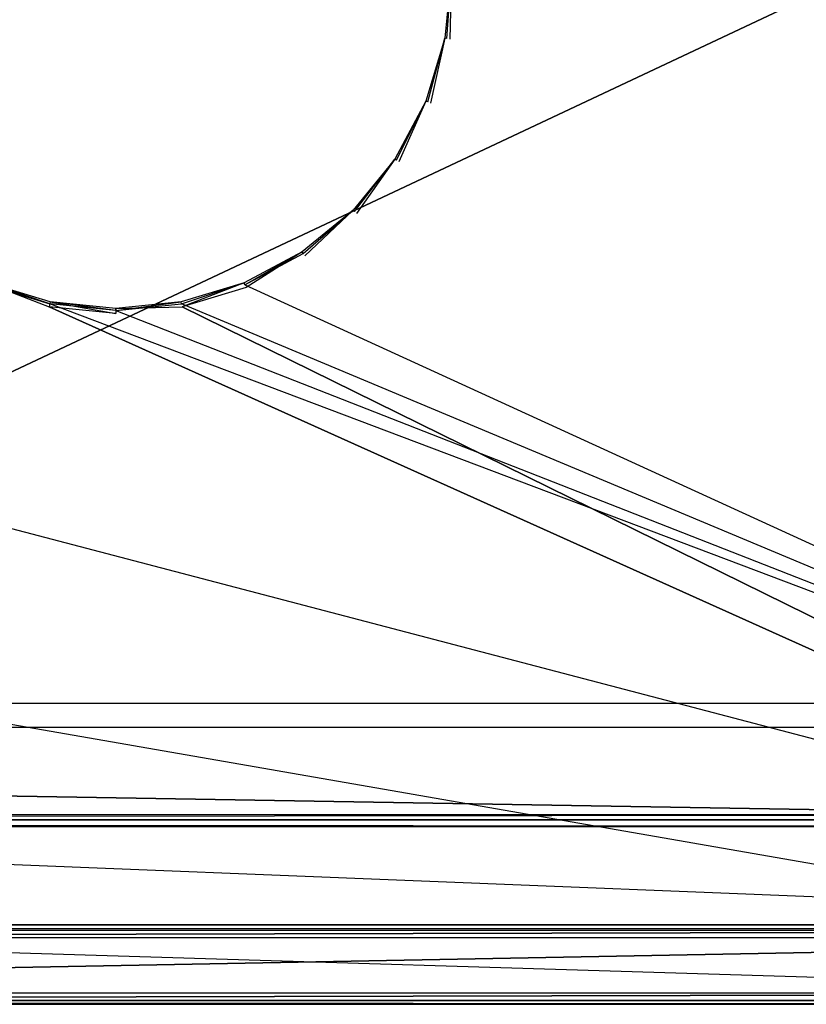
# Model space of a CAD drawing. Extents: x -1.6 to 0, y -0.5 to 0.
# Tile 20 of 29: x -0.43 to -0.21, y -0.5 to -0.23. Entities that reach past the tile are written whole.
import ezdxf

# ---------------------------------------------------------------- set-up
doc = ezdxf.new("R2010")
doc.units = 0
for name, color, linetype in [('L12_KORPUS_LEGATO_BO_X_15620__Y', 7, 'CONTINUOUS'), ('L14_KORPUS_LEGATO_3_N_B11700___', 7, 'CONTINUOUS'), ('L17_KORPUS_LEGATO_0_N_B11700___', 7, 'CONTINUOUS'), ('L23_DRAWERBOX_LEGATO_REL_3_X_68', 7, 'CONTINUOUS'), ('L27_FRONT_LEGATO_S2S2_X_3400__Y', 7, 'CONTINUOUS'), ('L9_PLATTE_LEGATO_N_B11700__0___', 7, 'CONTINUOUS')]:
    doc.layers.add(name, color=color, linetype=linetype)

msp = doc.modelspace()

# ---------------------------------------------------------------- linework, layer by layer
at = {"layer": 'L12_KORPUS_LEGATO_BO_X_15620__Y', "color": 8}
for points, invisible_edges in [([(-0.019, -0.4785, 0.02), (-1.581, -0.069, 0.02), (-1.581, -0.4785, 0.02), (-0.019, -0.4785, 0.02)], 13), ([(-1.581, -0.069, 0.02), (-0.019, -0.4785, 0.02), (-0.019, -0.069, 0.02), (-1.581, -0.069, 0.02)], 14), ([(-0.019, -0.069, 0.001), (-1.581, -0.4785, 0.001), (-1.581, -0.069, 0.001), (-0.019, -0.069, 0.001)], 13), ([(-1.581, -0.4785, 0.001), (-0.019, -0.069, 0.001), (-0.019, -0.4785, 0.001), (-1.581, -0.4785, 0.001)], 14), ([(-0.019, -0.4785, 0.02), (-1.581, -0.4785, 0.001), (-0.019, -0.4785, 0.001), (-0.019, -0.4785, 0.02)], 13), ([(-1.581, -0.4785, 0.001), (-0.019, -0.4785, 0.02), (-1.581, -0.4785, 0.02), (-1.581, -0.4785, 0.001)], 14)]:
    msp.add_3dface(points, dxfattribs=dict(at, invisible_edges=invisible_edges))
at = {"layer": 'L14_KORPUS_LEGATO_3_N_B11700___', "color": 8}
for points, invisible_edges in [([(-1.581, -0.4785, 0.313), (-1.521, -0.4185, 0.313), (-0.019, -0.4785, 0.313), (-1.581, -0.4785, 0.313)], 10), ([(-0.019, -0.4785, 0.332), (-1.521, -0.4185, 0.332), (-1.581, -0.4785, 0.332), (-0.019, -0.4785, 0.332)], 13), ([(-0.019, -0.4785, 0.313), (-1.521, -0.4185, 0.313), (-0.079, -0.4185, 0.313), (-0.019, -0.4785, 0.313)], 15), ([(-1.521, -0.4185, 0.332), (-0.079, -0.4185, 0.313), (-1.521, -0.4185, 0.313), (-1.521, -0.4185, 0.332)], 13), ([(-0.079, -0.4185, 0.313), (-1.521, -0.4185, 0.332), (-0.079, -0.4185, 0.332), (-0.079, -0.4185, 0.313)], 14), ([(-1.521, -0.4185, 0.332), (-0.019, -0.4785, 0.332), (-0.079, -0.4185, 0.332), (-1.521, -0.4185, 0.332)], 14), ([(-0.019, -0.4785, 0.332), (-1.581, -0.4785, 0.313), (-0.019, -0.4785, 0.313), (-0.019, -0.4785, 0.332)], 13), ([(-1.581, -0.4785, 0.313), (-0.019, -0.4785, 0.332), (-1.581, -0.4785, 0.332), (-1.581, -0.4785, 0.313)], 14)]:
    msp.add_3dface(points, dxfattribs=dict(at, invisible_edges=invisible_edges))
at = {"layer": 'L17_KORPUS_LEGATO_0_N_B11700___', "color": 8}
for points, invisible_edges in [([(-1.525, -0.425, 0.332), (-0.05, -0.45, 0.332), (-1.55, -0.45, 0.332), (-1.525, -0.425, 0.332)], 13), ([(-0.05, -0.45, 0.342), (-1.525, -0.425, 0.342), (-1.55, -0.45, 0.342), (-0.05, -0.45, 0.342)], 13), ([(-0.05, -0.45, 0.332), (-1.525, -0.425, 0.332), (-0.075, -0.425, 0.332), (-0.05, -0.45, 0.332)], 14), ([(-1.525, -0.425, 0.342), (-0.05, -0.45, 0.342), (-0.075, -0.425, 0.342), (-1.525, -0.425, 0.342)], 14), ([(-1.525, -0.425, 0.342), (-0.075, -0.425, 0.332), (-1.525, -0.425, 0.332), (-1.525, -0.425, 0.342)], 13), ([(-0.075, -0.425, 0.332), (-1.525, -0.425, 0.342), (-0.075, -0.425, 0.342), (-0.075, -0.425, 0.332)], 14), ([(-0.05, -0.45, 0.342), (-1.55, -0.45, 0.332), (-0.05, -0.45, 0.332), (-0.05, -0.45, 0.342)], 13), ([(-1.55, -0.45, 0.332), (-0.05, -0.45, 0.342), (-1.55, -0.45, 0.342), (-1.55, -0.45, 0.332)], 14)]:
    msp.add_3dface(points, dxfattribs=dict(at, invisible_edges=invisible_edges))
at = {"layer": 'L23_DRAWERBOX_LEGATO_REL_3_X_68', "color": 8}
for points, invisible_edges in [([(-0.749015, -0.4795, 0.048), (-0.060485, -0.1555, 0.048), (-0.749015, -0.1555, 0.048), (-0.749015, -0.4795, 0.048)], 13), ([(-0.060485, -0.1555, 0.048), (-0.749015, -0.4795, 0.048), (-0.060485, -0.4795, 0.048), (-0.060485, -0.1555, 0.048)], 14), ([(-0.060485, -0.1555, 0.032), (-0.749015, -0.4795, 0.032), (-0.749015, -0.1555, 0.032), (-0.060485, -0.1555, 0.032)], 13), ([(-0.749015, -0.4795, 0.032), (-0.060485, -0.1555, 0.032), (-0.060485, -0.4795, 0.032), (-0.749015, -0.4795, 0.032)], 14), ([(-0.060485, -0.4795, 0.032), (-0.749015, -0.4795, 0.048), (-0.749015, -0.4795, 0.032), (-0.060485, -0.4795, 0.032)], 13), ([(-0.749015, -0.4795, 0.048), (-0.060485, -0.4795, 0.032), (-0.060485, -0.4795, 0.048), (-0.749015, -0.4795, 0.048)], 14)]:
    msp.add_3dface(points, dxfattribs=dict(at, invisible_edges=invisible_edges))
at = {"layer": 'L27_FRONT_LEGATO_S2S2_X_3400__Y', "color": 8}
for points, invisible_edges in [([(-0.796, -0.482, 0.34), (-0.004, -0.48, 0.34), (-0.796, -0.48, 0.34), (-0.796, -0.482, 0.34)], 13), ([(-0.004, -0.48, 0.34), (-0.796, -0.482, 0.34), (-0.004, -0.482, 0.34), (-0.004, -0.48, 0.34)], 14), ([(-0.004, -0.48), (-0.796, -0.482), (-0.796, -0.48), (-0.004, -0.48)], 13), ([(-0.796, -0.482), (-0.004, -0.48), (-0.004, -0.482), (-0.796, -0.482)], 14), ([(-0.796, -0.48, 0.338), (-0.004, -0.48, 0.002), (-0.796, -0.48, 0.002), (-0.796, -0.48, 0.338)], 13), ([(-0.004, -0.48, 0.002), (-0.796, -0.48, 0.338), (-0.004, -0.48, 0.338), (-0.004, -0.48, 0.002)], 14), ([(-0.796, -0.48, 0.34), (-0.004, -0.48, 0.338), (-0.796, -0.48, 0.338), (-0.796, -0.48, 0.34)], 13), ([(-0.004, -0.48, 0.338), (-0.796, -0.48, 0.34), (-0.004, -0.48, 0.34), (-0.004, -0.48, 0.338)], 14), ([(-0.796, -0.48, 0.002), (-0.004, -0.48), (-0.796, -0.48), (-0.796, -0.48, 0.002)], 13), ([(-0.004, -0.48), (-0.796, -0.48, 0.002), (-0.004, -0.48, 0.002), (-0.004, -0.48)], 14), ([(-0.004, -0.482), (-0.796, -0.497), (-0.796, -0.482), (-0.004, -0.482)], 13), ([(-0.796, -0.497), (-0.004, -0.482), (-0.004, -0.497), (-0.796, -0.497)], 14), ([(-0.796, -0.497, 0.34), (-0.004, -0.482, 0.34), (-0.796, -0.482, 0.34), (-0.796, -0.497, 0.34)], 13), ([(-0.004, -0.482, 0.34), (-0.796, -0.497, 0.34), (-0.004, -0.497, 0.34), (-0.004, -0.482, 0.34)], 14), ([(-0.004, -0.497), (-0.796, -0.499), (-0.796, -0.497), (-0.004, -0.497)], 13), ([(-0.796, -0.499), (-0.004, -0.497), (-0.004, -0.499), (-0.796, -0.499)], 14), ([(-0.796, -0.499, 0.34), (-0.004, -0.497, 0.34), (-0.796, -0.497, 0.34), (-0.796, -0.499, 0.34)], 13), ([(-0.004, -0.497, 0.34), (-0.796, -0.499, 0.34), (-0.004, -0.499, 0.34), (-0.004, -0.497, 0.34)], 14), ([(-0.004, -0.499, 0.002), (-0.796, -0.499, 0.338), (-0.796, -0.499, 0.002), (-0.004, -0.499, 0.002)], 13), ([(-0.796, -0.499, 0.338), (-0.004, -0.499, 0.002), (-0.004, -0.499, 0.338), (-0.796, -0.499, 0.338)], 14), ([(-0.004, -0.499), (-0.796, -0.499, 0.002), (-0.796, -0.499), (-0.004, -0.499)], 13), ([(-0.796, -0.499, 0.002), (-0.004, -0.499), (-0.004, -0.499, 0.002), (-0.796, -0.499, 0.002)], 14), ([(-0.004, -0.499, 0.338), (-0.796, -0.499, 0.34), (-0.796, -0.499, 0.338), (-0.004, -0.499, 0.338)], 13), ([(-0.796, -0.499, 0.34), (-0.004, -0.499, 0.338), (-0.004, -0.499, 0.34), (-0.796, -0.499, 0.34)], 14)]:
    msp.add_3dface(points, dxfattribs=dict(at, invisible_edges=invisible_edges))
at = {"layer": 'L9_PLATTE_LEGATO_N_B11700__0___', "color": 8}
for points, invisible_edges in [([(-0.00192, -0.498375, 0.38), (-1.598322, -0.220523, 0.38), (-1.598322, -0.498375, 0.38), (-0.00192, -0.498375, 0.38)], 13), ([(-1.598322, -0.220523, 0.38), (-0.00192, -0.498375, 0.38), (-0.435557, -0.305801, 0.38), (-1.598322, -0.220523, 0.38)], 10), ([(-0.311033, -0.238266, 0.38), (-0.309285, -0.220523, 0.379138), (-0.311033, -0.238266, 0.379138), (-0.311033, -0.238266, 0.38)], 13), ([(-0.309285, -0.220523, 0.379138), (-0.311033, -0.238266, 0.38), (-0.309285, -0.220523, 0.38), (-0.309285, -0.220523, 0.379138)], 14), ([(-0.311033, -0.238266, 0.342861), (-0.309285, -0.220523, 0.342), (-0.311033, -0.238266, 0.342), (-0.311033, -0.238266, 0.342861)], 13), ([(-0.309285, -0.220523, 0.342), (-0.311033, -0.238266, 0.342861), (-0.309285, -0.220523, 0.342861), (-0.309285, -0.220523, 0.342)], 14), ([(-0.311033, -0.238266, 0.379138), (-0.309285, -0.220523, 0.342861), (-0.311033, -0.238266, 0.342861), (-0.311033, -0.238266, 0.379138)], 13), ([(-0.309285, -0.220523, 0.342861), (-0.311033, -0.238266, 0.379138), (-0.309285, -0.220523, 0.379138), (-0.309285, -0.220523, 0.342861)], 14), ([(-0.309703, -0.238531, 0.38), (-0.309285, -0.220523, 0.38), (-0.311033, -0.238266, 0.38), (-0.309703, -0.238531, 0.38)], 13), ([(-0.309285, -0.220523, 0.342), (-0.310495, -0.238373, 0.342), (-0.311033, -0.238266, 0.342), (-0.309285, -0.220523, 0.342)], 13), ([(-0.310495, -0.238373, 0.342), (-0.309285, -0.220523, 0.342), (-0.308737, -0.220523, 0.342), (-0.310495, -0.238373, 0.342)], 14), ([(-0.051665, -0.448631, 0.342), (-0.310495, -0.238373, 0.342), (-0.308737, -0.220523, 0.342), (-0.051665, -0.448631, 0.342)], 15), ([(-0.309285, -0.220523, 0.38), (-0.309703, -0.238531, 0.38), (-0.307929, -0.220523, 0.38), (-0.309285, -0.220523, 0.38)], 14), ([(-0.309703, -0.238531, 0.38), (-0.00192, -0.498375, 0.38), (-0.307929, -0.220523, 0.38), (-0.309703, -0.238531, 0.38)], 15), ([(-0.051665, -0.448631, 0.342), (-0.308737, -0.220523, 0.342), (-0.051665, -0.220523, 0.342), (-0.051665, -0.448631, 0.342)], 15), ([(-0.307929, -0.220523, 0.38), (-0.00192, -0.498375, 0.38), (-0.00192, -0.220523, 0.38), (-0.307929, -0.220523, 0.38)], 15), ([(-0.316208, -0.255327, 0.38), (-0.311033, -0.238266, 0.379138), (-0.316208, -0.255327, 0.379138), (-0.316208, -0.255327, 0.38)], 13), ([(-0.311033, -0.238266, 0.379138), (-0.316208, -0.255327, 0.38), (-0.311033, -0.238266, 0.38), (-0.311033, -0.238266, 0.379138)], 14), ([(-0.316208, -0.255327, 0.342861), (-0.311033, -0.238266, 0.342), (-0.316208, -0.255327, 0.342), (-0.316208, -0.255327, 0.342861)], 13), ([(-0.311033, -0.238266, 0.342), (-0.316208, -0.255327, 0.342861), (-0.311033, -0.238266, 0.342861), (-0.311033, -0.238266, 0.342)], 14), ([(-0.316208, -0.255327, 0.379138), (-0.311033, -0.238266, 0.342861), (-0.316208, -0.255327, 0.342861), (-0.316208, -0.255327, 0.379138)], 13), ([(-0.311033, -0.238266, 0.342861), (-0.316208, -0.255327, 0.379138), (-0.311033, -0.238266, 0.379138), (-0.311033, -0.238266, 0.342861)], 14), ([(-0.314955, -0.255846, 0.38), (-0.311033, -0.238266, 0.38), (-0.316208, -0.255327, 0.38), (-0.314955, -0.255846, 0.38)], 13), ([(-0.311033, -0.238266, 0.342), (-0.315702, -0.255537, 0.342), (-0.316208, -0.255327, 0.342), (-0.311033, -0.238266, 0.342)], 13), ([(-0.315702, -0.255537, 0.342), (-0.311033, -0.238266, 0.342), (-0.310495, -0.238373, 0.342), (-0.315702, -0.255537, 0.342)], 14), ([(-0.051665, -0.448631, 0.342), (-0.315702, -0.255537, 0.342), (-0.310495, -0.238373, 0.342), (-0.051665, -0.448631, 0.342)], 15), ([(-0.311033, -0.238266, 0.38), (-0.314955, -0.255846, 0.38), (-0.309703, -0.238531, 0.38), (-0.311033, -0.238266, 0.38)], 14), ([(-0.314955, -0.255846, 0.38), (-0.00192, -0.498375, 0.38), (-0.309703, -0.238531, 0.38), (-0.314955, -0.255846, 0.38)], 15), ([(-0.324613, -0.271051, 0.38), (-0.316208, -0.255327, 0.379138), (-0.324613, -0.271051, 0.379138), (-0.324613, -0.271051, 0.38)], 13), ([(-0.316208, -0.255327, 0.379138), (-0.324613, -0.271051, 0.38), (-0.316208, -0.255327, 0.38), (-0.316208, -0.255327, 0.379138)], 14), ([(-0.324613, -0.271051, 0.342861), (-0.316208, -0.255327, 0.342), (-0.324613, -0.271051, 0.342), (-0.324613, -0.271051, 0.342861)], 13), ([(-0.316208, -0.255327, 0.342), (-0.324613, -0.271051, 0.342861), (-0.316208, -0.255327, 0.342861), (-0.316208, -0.255327, 0.342)], 14), ([(-0.324613, -0.271051, 0.379138), (-0.316208, -0.255327, 0.342861), (-0.324613, -0.271051, 0.342861), (-0.324613, -0.271051, 0.379138)], 13), ([(-0.316208, -0.255327, 0.342861), (-0.324613, -0.271051, 0.379138), (-0.316208, -0.255327, 0.379138), (-0.316208, -0.255327, 0.342861)], 14), ([(-0.323485, -0.271804, 0.38), (-0.316208, -0.255327, 0.38), (-0.324613, -0.271051, 0.38), (-0.323485, -0.271804, 0.38)], 13), ([(-0.316208, -0.255327, 0.342), (-0.324157, -0.271355, 0.342), (-0.324613, -0.271051, 0.342), (-0.316208, -0.255327, 0.342)], 13), ([(-0.324157, -0.271355, 0.342), (-0.316208, -0.255327, 0.342), (-0.315702, -0.255537, 0.342), (-0.324157, -0.271355, 0.342)], 14), ([(-0.051665, -0.448631, 0.342), (-0.324157, -0.271355, 0.342), (-0.315702, -0.255537, 0.342), (-0.051665, -0.448631, 0.342)], 15), ([(-0.316208, -0.255327, 0.38), (-0.323485, -0.271804, 0.38), (-0.314955, -0.255846, 0.38), (-0.316208, -0.255327, 0.38)], 14), ([(-0.323485, -0.271804, 0.38), (-0.00192, -0.498375, 0.38), (-0.314955, -0.255846, 0.38), (-0.323485, -0.271804, 0.38)], 15), ([(-0.335923, -0.284833, 0.38), (-0.324613, -0.271051, 0.379138), (-0.335923, -0.284833, 0.379138), (-0.335923, -0.284833, 0.38)], 13), ([(-0.324613, -0.271051, 0.379138), (-0.335923, -0.284833, 0.38), (-0.324613, -0.271051, 0.38), (-0.324613, -0.271051, 0.379138)], 14), ([(-0.335923, -0.284833, 0.342861), (-0.324613, -0.271051, 0.342), (-0.335923, -0.284833, 0.342), (-0.335923, -0.284833, 0.342861)], 13), ([(-0.324613, -0.271051, 0.342), (-0.335923, -0.284833, 0.342861), (-0.324613, -0.271051, 0.342861), (-0.324613, -0.271051, 0.342)], 14), ([(-0.335923, -0.284833, 0.379138), (-0.324613, -0.271051, 0.342861), (-0.335923, -0.284833, 0.342861), (-0.335923, -0.284833, 0.379138)], 13), ([(-0.324613, -0.271051, 0.342861), (-0.335923, -0.284833, 0.379138), (-0.324613, -0.271051, 0.379138), (-0.324613, -0.271051, 0.342861)], 14), ([(-0.334964, -0.285792, 0.38), (-0.324613, -0.271051, 0.38), (-0.335923, -0.284833, 0.38), (-0.334964, -0.285792, 0.38)], 13), ([(-0.324613, -0.271051, 0.342), (-0.335536, -0.28522, 0.342), (-0.335923, -0.284833, 0.342), (-0.324613, -0.271051, 0.342)], 13), ([(-0.335536, -0.28522, 0.342), (-0.324613, -0.271051, 0.342), (-0.324157, -0.271355, 0.342), (-0.335536, -0.28522, 0.342)], 14), ([(-0.051665, -0.448631, 0.342), (-0.335536, -0.28522, 0.342), (-0.324157, -0.271355, 0.342), (-0.051665, -0.448631, 0.342)], 15), ([(-0.324613, -0.271051, 0.38), (-0.334964, -0.285792, 0.38), (-0.323485, -0.271804, 0.38), (-0.324613, -0.271051, 0.38)], 14), ([(-0.334964, -0.285792, 0.38), (-0.00192, -0.498375, 0.38), (-0.323485, -0.271804, 0.38), (-0.334964, -0.285792, 0.38)], 15), ([(-0.349705, -0.296143, 0.379138), (-0.335923, -0.284833, 0.38), (-0.335923, -0.284833, 0.379138), (-0.349705, -0.296143, 0.379138)], 13), ([(-0.335923, -0.284833, 0.38), (-0.349705, -0.296143, 0.379138), (-0.349705, -0.296143, 0.38), (-0.335923, -0.284833, 0.38)], 14), ([(-0.349705, -0.296143, 0.342), (-0.335923, -0.284833, 0.342861), (-0.335923, -0.284833, 0.342), (-0.349705, -0.296143, 0.342)], 13), ([(-0.335923, -0.284833, 0.342861), (-0.349705, -0.296143, 0.342), (-0.349705, -0.296143, 0.342861), (-0.335923, -0.284833, 0.342861)], 14), ([(-0.349705, -0.296143, 0.342861), (-0.335923, -0.284833, 0.379138), (-0.335923, -0.284833, 0.342861), (-0.349705, -0.296143, 0.342861)], 13), ([(-0.335923, -0.284833, 0.379138), (-0.349705, -0.296143, 0.342861), (-0.349705, -0.296143, 0.379138), (-0.335923, -0.284833, 0.379138)], 14), ([(-0.348952, -0.297271, 0.38), (-0.335923, -0.284833, 0.38), (-0.349705, -0.296143, 0.38), (-0.348952, -0.297271, 0.38)], 13), ([(-0.335923, -0.284833, 0.342), (-0.349401, -0.296599, 0.342), (-0.349705, -0.296143, 0.342), (-0.335923, -0.284833, 0.342)], 13), ([(-0.349401, -0.296599, 0.342), (-0.335923, -0.284833, 0.342), (-0.335536, -0.28522, 0.342), (-0.349401, -0.296599, 0.342)], 14), ([(-0.051665, -0.448631, 0.342), (-0.349401, -0.296599, 0.342), (-0.335536, -0.28522, 0.342), (-0.051665, -0.448631, 0.342)], 15), ([(-0.335923, -0.284833, 0.38), (-0.348952, -0.297271, 0.38), (-0.334964, -0.285792, 0.38), (-0.335923, -0.284833, 0.38)], 14), ([(-0.348952, -0.297271, 0.38), (-0.00192, -0.498375, 0.38), (-0.334964, -0.285792, 0.38), (-0.348952, -0.297271, 0.38)], 15), ([(-0.365429, -0.304548, 0.38), (-0.349705, -0.296143, 0.379138), (-0.365429, -0.304548, 0.379138), (-0.365429, -0.304548, 0.38)], 13), ([(-0.349705, -0.296143, 0.379138), (-0.365429, -0.304548, 0.38), (-0.349705, -0.296143, 0.38), (-0.349705, -0.296143, 0.379138)], 14), ([(-0.365429, -0.304548, 0.342), (-0.349705, -0.296143, 0.342861), (-0.349705, -0.296143, 0.342), (-0.365429, -0.304548, 0.342)], 13), ([(-0.349705, -0.296143, 0.342861), (-0.365429, -0.304548, 0.342), (-0.365429, -0.304548, 0.342861), (-0.349705, -0.296143, 0.342861)], 14), ([(-0.365429, -0.304548, 0.379138), (-0.349705, -0.296143, 0.342861), (-0.365429, -0.304548, 0.342861), (-0.365429, -0.304548, 0.379138)], 13), ([(-0.349705, -0.296143, 0.342861), (-0.365429, -0.304548, 0.379138), (-0.349705, -0.296143, 0.379138), (-0.349705, -0.296143, 0.342861)], 14), ([(-0.36491, -0.305801, 0.38), (-0.349705, -0.296143, 0.38), (-0.365429, -0.304548, 0.38), (-0.36491, -0.305801, 0.38)], 13), ([(-0.349705, -0.296143, 0.342), (-0.365219, -0.305054, 0.342), (-0.365429, -0.304548, 0.342), (-0.349705, -0.296143, 0.342)], 13), ([(-0.365219, -0.305054, 0.342), (-0.349705, -0.296143, 0.342), (-0.349401, -0.296599, 0.342), (-0.365219, -0.305054, 0.342)], 14), ([(-0.051665, -0.448631, 0.342), (-0.365219, -0.305054, 0.342), (-0.349401, -0.296599, 0.342), (-0.051665, -0.448631, 0.342)], 13), ([(-0.349705, -0.296143, 0.38), (-0.36491, -0.305801, 0.38), (-0.348952, -0.297271, 0.38), (-0.349705, -0.296143, 0.38)], 14), ([(-0.36491, -0.305801, 0.38), (-0.00192, -0.498375, 0.38), (-0.348952, -0.297271, 0.38), (-0.36491, -0.305801, 0.38)], 15), ([(-1.548577, -0.448631, 0.342), (-0.435248, -0.305054, 0.342), (-0.051665, -0.448631, 0.342), (-1.548577, -0.448631, 0.342)], 10), ([(-0.418241, -0.311054, 0.38), (-0.435038, -0.304548, 0.38), (-0.435557, -0.305801, 0.38), (-0.418241, -0.311054, 0.38)], 13), ([(-0.435557, -0.305801, 0.38), (-0.00192, -0.498375, 0.38), (-0.418241, -0.311054, 0.38), (-0.435557, -0.305801, 0.38)], 13), ([(-0.435038, -0.304548, 0.342), (-0.418084, -0.310261, 0.342), (-0.435248, -0.305054, 0.342), (-0.435038, -0.304548, 0.342)], 13), ([(-0.051665, -0.448631, 0.342), (-0.435248, -0.305054, 0.342), (-0.418084, -0.310261, 0.342), (-0.051665, -0.448631, 0.342)], 13), ([(-0.435038, -0.304548, 0.38), (-0.417977, -0.309723, 0.379138), (-0.435038, -0.304548, 0.379138), (-0.435038, -0.304548, 0.38)], 13), ([(-0.417977, -0.309723, 0.379138), (-0.435038, -0.304548, 0.38), (-0.417977, -0.309723, 0.38), (-0.417977, -0.309723, 0.379138)], 14), ([(-0.435038, -0.304548, 0.342861), (-0.417977, -0.309723, 0.342), (-0.435038, -0.304548, 0.342), (-0.435038, -0.304548, 0.342861)], 13), ([(-0.417977, -0.309723, 0.342), (-0.435038, -0.304548, 0.342861), (-0.417977, -0.309723, 0.342861), (-0.417977, -0.309723, 0.342)], 14), ([(-0.435038, -0.304548, 0.379138), (-0.417977, -0.309723, 0.342861), (-0.435038, -0.304548, 0.342861), (-0.435038, -0.304548, 0.379138)], 13), ([(-0.417977, -0.309723, 0.342861), (-0.435038, -0.304548, 0.379138), (-0.417977, -0.309723, 0.379138), (-0.417977, -0.309723, 0.342861)], 14), ([(-0.435038, -0.304548, 0.38), (-0.418241, -0.311054, 0.38), (-0.417977, -0.309723, 0.38), (-0.435038, -0.304548, 0.38)], 14), ([(-0.418084, -0.310261, 0.342), (-0.435038, -0.304548, 0.342), (-0.417977, -0.309723, 0.342), (-0.418084, -0.310261, 0.342)], 14), ([(-0.38249, -0.309723, 0.379138), (-0.365429, -0.304548, 0.38), (-0.365429, -0.304548, 0.379138), (-0.38249, -0.309723, 0.379138)], 13), ([(-0.365429, -0.304548, 0.38), (-0.38249, -0.309723, 0.379138), (-0.38249, -0.309723, 0.38), (-0.365429, -0.304548, 0.38)], 14), ([(-0.38249, -0.309723, 0.342), (-0.365429, -0.304548, 0.342861), (-0.365429, -0.304548, 0.342), (-0.38249, -0.309723, 0.342)], 13), ([(-0.365429, -0.304548, 0.342861), (-0.38249, -0.309723, 0.342), (-0.38249, -0.309723, 0.342861), (-0.365429, -0.304548, 0.342861)], 14), ([(-0.38249, -0.309723, 0.342861), (-0.365429, -0.304548, 0.379138), (-0.365429, -0.304548, 0.342861), (-0.38249, -0.309723, 0.342861)], 13), ([(-0.365429, -0.304548, 0.379138), (-0.38249, -0.309723, 0.342861), (-0.38249, -0.309723, 0.379138), (-0.365429, -0.304548, 0.379138)], 14), ([(-0.382226, -0.311054, 0.38), (-0.365429, -0.304548, 0.38), (-0.38249, -0.309723, 0.38), (-0.382226, -0.311054, 0.38)], 13), ([(-0.365429, -0.304548, 0.342), (-0.382383, -0.310261, 0.342), (-0.38249, -0.309723, 0.342), (-0.365429, -0.304548, 0.342)], 13), ([(-0.382383, -0.310261, 0.342), (-0.365429, -0.304548, 0.342), (-0.365219, -0.305054, 0.342), (-0.382383, -0.310261, 0.342)], 14), ([(-0.051665, -0.448631, 0.342), (-0.382383, -0.310261, 0.342), (-0.365219, -0.305054, 0.342), (-0.051665, -0.448631, 0.342)], 10), ([(-0.365429, -0.304548, 0.38), (-0.382226, -0.311054, 0.38), (-0.36491, -0.305801, 0.38), (-0.365429, -0.304548, 0.38)], 14), ([(-0.382226, -0.311054, 0.38), (-0.00192, -0.498375, 0.38), (-0.36491, -0.305801, 0.38), (-0.382226, -0.311054, 0.38)], 10), ([(-0.400234, -0.312827, 0.38), (-0.417977, -0.309723, 0.38), (-0.418241, -0.311054, 0.38), (-0.400234, -0.312827, 0.38)], 13), ([(-0.418241, -0.311054, 0.38), (-0.00192, -0.498375, 0.38), (-0.400234, -0.312827, 0.38), (-0.418241, -0.311054, 0.38)], 10), ([(-0.417977, -0.309723, 0.342), (-0.400234, -0.312019, 0.342), (-0.418084, -0.310261, 0.342), (-0.417977, -0.309723, 0.342)], 13), ([(-0.051665, -0.448631, 0.342), (-0.418084, -0.310261, 0.342), (-0.400234, -0.312019, 0.342), (-0.051665, -0.448631, 0.342)], 10), ([(-0.417977, -0.309723, 0.38), (-0.400234, -0.311471, 0.379138), (-0.417977, -0.309723, 0.379138), (-0.417977, -0.309723, 0.38)], 13), ([(-0.400234, -0.311471, 0.379138), (-0.417977, -0.309723, 0.38), (-0.400234, -0.311471, 0.38), (-0.400234, -0.311471, 0.379138)], 14), ([(-0.417977, -0.309723, 0.342861), (-0.400234, -0.311471, 0.342), (-0.417977, -0.309723, 0.342), (-0.417977, -0.309723, 0.342861)], 13), ([(-0.400234, -0.311471, 0.342), (-0.417977, -0.309723, 0.342861), (-0.400234, -0.311471, 0.342861), (-0.400234, -0.311471, 0.342)], 14), ([(-0.417977, -0.309723, 0.379138), (-0.400234, -0.311471, 0.342861), (-0.417977, -0.309723, 0.342861), (-0.417977, -0.309723, 0.379138)], 13), ([(-0.400234, -0.311471, 0.342861), (-0.417977, -0.309723, 0.379138), (-0.400234, -0.311471, 0.379138), (-0.400234, -0.311471, 0.342861)], 14), ([(-0.417977, -0.309723, 0.38), (-0.400234, -0.312827, 0.38), (-0.400234, -0.311471, 0.38), (-0.417977, -0.309723, 0.38)], 14), ([(-0.400234, -0.312019, 0.342), (-0.417977, -0.309723, 0.342), (-0.400234, -0.311471, 0.342), (-0.400234, -0.312019, 0.342)], 14), ([(-0.400234, -0.311471, 0.379138), (-0.38249, -0.309723, 0.38), (-0.38249, -0.309723, 0.379138), (-0.400234, -0.311471, 0.379138)], 13), ([(-0.38249, -0.309723, 0.38), (-0.400234, -0.311471, 0.379138), (-0.400234, -0.311471, 0.38), (-0.38249, -0.309723, 0.38)], 14), ([(-0.400234, -0.311471, 0.342), (-0.38249, -0.309723, 0.342861), (-0.38249, -0.309723, 0.342), (-0.400234, -0.311471, 0.342)], 13), ([(-0.38249, -0.309723, 0.342861), (-0.400234, -0.311471, 0.342), (-0.400234, -0.311471, 0.342861), (-0.38249, -0.309723, 0.342861)], 14), ([(-0.400234, -0.311471, 0.342861), (-0.38249, -0.309723, 0.379138), (-0.38249, -0.309723, 0.342861), (-0.400234, -0.311471, 0.342861)], 13), ([(-0.38249, -0.309723, 0.379138), (-0.400234, -0.311471, 0.342861), (-0.400234, -0.311471, 0.379138), (-0.38249, -0.309723, 0.379138)], 14), ([(-0.400234, -0.311471, 0.38), (-0.382226, -0.311054, 0.38), (-0.38249, -0.309723, 0.38), (-0.400234, -0.311471, 0.38)], 14), ([(-0.38249, -0.309723, 0.342), (-0.400234, -0.312019, 0.342), (-0.400234, -0.311471, 0.342), (-0.38249, -0.309723, 0.342)], 13), ([(-0.400234, -0.312019, 0.342), (-0.38249, -0.309723, 0.342), (-0.382383, -0.310261, 0.342), (-0.400234, -0.312019, 0.342)], 14), ([(-0.051665, -0.448631, 0.342), (-0.400234, -0.312019, 0.342), (-0.382383, -0.310261, 0.342), (-0.051665, -0.448631, 0.342)], 13), ([(-0.382226, -0.311054, 0.38), (-0.400234, -0.311471, 0.38), (-0.400234, -0.312827, 0.38), (-0.382226, -0.311054, 0.38)], 13), ([(-0.400234, -0.312827, 0.38), (-0.00192, -0.498375, 0.38), (-0.382226, -0.311054, 0.38), (-0.400234, -0.312827, 0.38)], 13), ([(-1.548577, -0.450256, 0.342), (-0.049961, -0.451959, 0.343069), (-1.550281, -0.451959, 0.343069), (-1.548577, -0.450256, 0.342)], 13), ([(-0.051665, -0.448631, 0.342), (-1.548577, -0.450256, 0.342), (-1.548577, -0.448631, 0.342), (-0.051665, -0.448631, 0.342)], 13), ([(-1.548577, -0.450256, 0.342), (-0.051665, -0.448631, 0.342), (-0.051665, -0.450256, 0.342), (-1.548577, -0.450256, 0.342)], 14), ([(-0.049961, -0.451959, 0.343069), (-1.548577, -0.450256, 0.342), (-0.051665, -0.450256, 0.342), (-0.049961, -0.451959, 0.343069)], 14), ([(-1.550281, -0.451959, 0.343069), (-0.002934, -0.498987, 0.372564), (-1.597308, -0.498987, 0.372564), (-1.550281, -0.451959, 0.343069)], 13), ([(-0.002934, -0.498987, 0.372564), (-1.550281, -0.451959, 0.343069), (-0.049961, -0.451959, 0.343069), (-0.002934, -0.498987, 0.372564)], 14), ([(-0.00192, -0.5, 0.38), (-1.598322, -0.498375, 0.38), (-1.598322, -0.5, 0.38), (-0.00192, -0.5, 0.38)], 13), ([(-1.598322, -0.498375, 0.38), (-0.00192, -0.5, 0.38), (-0.00192, -0.498375, 0.38), (-1.598322, -0.498375, 0.38)], 14), ([(-1.597308, -0.498987, 0.372564), (-0.00192, -0.5, 0.3732), (-1.598322, -0.5, 0.3732), (-1.597308, -0.498987, 0.372564)], 13), ([(-0.00192, -0.5, 0.378361), (-1.598322, -0.5, 0.374378), (-0.00192, -0.5, 0.374378), (-0.00192, -0.5, 0.378361)], 13), ([(-1.598322, -0.5, 0.374378), (-0.00192, -0.5, 0.378361), (-1.598322, -0.5, 0.378361), (-1.598322, -0.5, 0.374378)], 14), ([(-0.00192, -0.5, 0.38), (-1.598322, -0.5, 0.378361), (-0.00192, -0.5, 0.378361), (-0.00192, -0.5, 0.38)], 13), ([(-1.598322, -0.5, 0.378361), (-0.00192, -0.5, 0.38), (-1.598322, -0.5, 0.38), (-1.598322, -0.5, 0.378361)], 14), ([(-0.00192, -0.5, 0.374378), (-1.598322, -0.5, 0.3732), (-0.00192, -0.5, 0.3732), (-0.00192, -0.5, 0.374378)], 13), ([(-1.598322, -0.5, 0.3732), (-0.00192, -0.5, 0.374378), (-1.598322, -0.5, 0.374378), (-1.598322, -0.5, 0.3732)], 14), ([(-0.00192, -0.5, 0.3732), (-1.597308, -0.498987, 0.372564), (-0.002934, -0.498987, 0.372564), (-0.00192, -0.5, 0.3732)], 14)]:
    msp.add_3dface(points, dxfattribs=dict(at, invisible_edges=invisible_edges))

doc.saveas('drawing.dxf')
